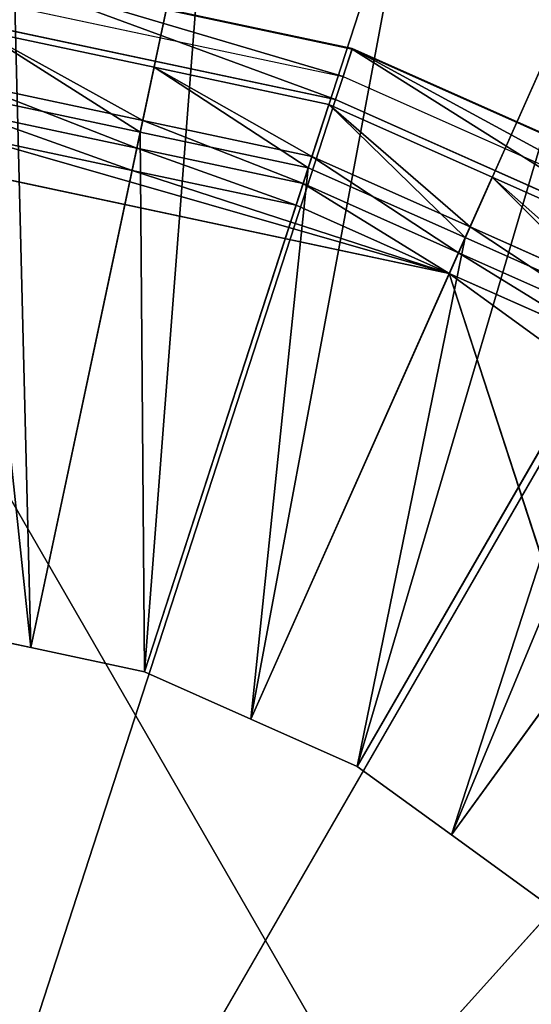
# Model space of a CAD drawing. Extents: x 0 to 22.9, y 0 to 20.5.
# Tile 223 of 233: x 17.8 to 18.4, y 15.8 to 16.8. Entities that reach past the tile are written whole.
import ezdxf

# ---------------------------------------------------------------- set-up
doc = ezdxf.new("R2010")
doc.units = 0
doc.header["$MEASUREMENT"] = 0
doc.layers.get('0').update_dxf_attribs({"color": 13, "linetype": 'CONTINUOUS'})
for name, color, linetype in [('CAST_IRON_-_PLATES_4', 27, 'CONTINUOUS'), ('GALVANIZED_METAL', 252, 'CONTINUOUS'), ('STAINLESS_STEEL', 251, 'CONTINUOUS')]:
    doc.layers.add(name, color=color, linetype=linetype)

# ---------------------------------------------------------------- blocks, each defined once
blk = doc.blocks.new('NGM5458UC_TRADECAD_DXF')
at = {"layer": 'CAST_IRON_-_PLATES_4', "color": 0}
for p, q in [((18.1848, 16.8133, 3.1492), (17.7836, 16.8986, 3.1492)), ((18.1848, 16.8133, 3.1492), (17.7836, 16.8986, 3.1492)), ((18.1846, 16.8127, 3.21), (17.7836, 16.898, 3.21)), ((18.1846, 16.8127, 3.21), (17.7836, 16.898, 3.21)), ((17.7803, 16.8663, 3.1492), (18.1748, 16.7825, 3.1492)), ((17.7775, 16.8398, 3.2708), (18.1665, 16.7571, 3.2708)), ((17.7775, 16.8398, 3.2708), (18.1665, 16.7571, 3.2708)), ((18.1846, 16.8127, 3.21), (18.1665, 16.7571, 3.2708)), ((18.1846, 16.8127, 3.21), (18.1665, 16.7571, 3.2708)), ((18.1748, 16.7825, 3.1492), (18.1848, 16.8133, 3.1492)), ((18.1748, 16.7825, 3.1492), (18.1848, 16.8133, 3.1492)), ((18.1848, 16.8133, 3.1492), (18.1846, 16.8127, 3.21)), ((18.1848, 16.8133, 3.1492), (18.1846, 16.8127, 3.21)), ((18.5592, 16.646, 3.21), (18.1846, 16.8127, 3.21)), ((18.5592, 16.646, 3.21), (18.1846, 16.8127, 3.21)), ((18.5595, 16.6465, 3.1492), (18.1848, 16.8133, 3.1492)), ((18.5595, 16.6465, 3.1492), (18.1848, 16.8133, 3.1492)), ((18.1748, 16.7825, 3.1492), (18.5433, 16.6184, 3.1492)), ((18.1665, 16.7571, 3.2708), (17.5786, 14.9475, 3.2708)), ((18.1665, 16.7571, 3.2708), (17.5786, 14.9475, 3.2708)), ((18.1665, 16.7571, 3.2708), (18.5299, 16.5953, 3.2708)), ((18.1665, 16.7571, 3.2708), (18.5299, 16.5953, 3.2708)), ((18.5299, 16.5953, 3.2708), (17.5786, 14.9475, 3.2708)), ((18.5299, 16.5953, 3.2708), (17.5786, 14.9475, 3.2708)), ((18.8517, 16.3615, 3.2708), (17.5786, 14.9475, 3.2708)), ((18.8517, 16.3615, 3.2708), (17.5786, 14.9475, 3.2708))]:
    blk.add_line(p, q, dxfattribs=at)
at = {"layer": 'STAINLESS_STEEL', "color": 0}
for p, q in [((17.831, 16.1541, 2.3976), (18.0307, 17.094, 2.3976)), ((17.831, 16.1541, 2.3976), (18.0307, 17.094, 2.3976)), ((17.9563, 16.1275, 2.3976), (18.2548, 17.0464, 2.3976)), ((17.9563, 16.1275, 2.3976), (18.2548, 17.0464, 2.3976)), ((18.0733, 16.0754, 2.3976), (18.4641, 16.9532, 2.3976)), ((18.0733, 16.0754, 2.3976), (18.4641, 16.9532, 2.3976)), ((18.1903, 16.0233, 2.3976), (18.6734, 16.86, 2.3976)), ((18.1903, 16.0233, 2.3976), (18.6734, 16.86, 2.3976)), ((17.7743, 16.8336, 2.6043), (17.9667, 16.7927, 2.6043)), ((17.7743, 16.8336, 2.6043), (17.9667, 16.7927, 2.6043)), ((17.9515, 16.7214, 2.5488), (17.9667, 16.7927, 2.6043)), ((17.9515, 16.7214, 2.5488), (17.9667, 16.7927, 2.6043)), ((17.9667, 16.7927, 2.6043), (17.9542, 16.7341, 2.9088)), ((17.9667, 16.7927, 2.6043), (17.9542, 16.7341, 2.9088)), ((17.9667, 16.7927, 2.6043), (18.1591, 16.7518, 2.6043)), ((17.9667, 16.7927, 2.6043), (18.1591, 16.7518, 2.6043)), ((17.768, 16.7737, 2.9088), (17.9542, 16.7341, 2.9088)), ((17.768, 16.7737, 2.9088), (17.9542, 16.7341, 2.9088)), ((17.9515, 16.7214, 2.5488), (17.7666, 16.7607, 2.5488)), ((17.9515, 16.7214, 2.5488), (17.7666, 16.7607, 2.5488)), ((18.1364, 16.6821, 2.5488), (18.1591, 16.7518, 2.6043)), ((18.1364, 16.6821, 2.5488), (18.1591, 16.7518, 2.6043)), ((18.1591, 16.7518, 2.6043), (18.1405, 16.6945, 2.9088)), ((18.1591, 16.7518, 2.6043), (18.1405, 16.6945, 2.9088)), ((18.1591, 16.7518, 2.6043), (18.3388, 16.6718, 2.6043)), ((18.1591, 16.7518, 2.6043), (18.3388, 16.6718, 2.6043)), ((17.9478, 16.7036, 2.9088), (17.7647, 16.7425, 2.9088)), ((17.9478, 16.7036, 2.9088), (17.7647, 16.7425, 2.9088)), ((17.9478, 16.7036, 2.9767), (17.7647, 16.7425, 2.9767)), ((17.9478, 16.7036, 2.9767), (17.7647, 16.7425, 2.9767)), ((17.9542, 16.7341, 2.9088), (17.9478, 16.7036, 2.9088)), ((17.9542, 16.7341, 2.9088), (17.9478, 16.7036, 2.9088)), ((17.9542, 16.7341, 2.9088), (18.1405, 16.6945, 2.9088)), ((17.9542, 16.7341, 2.9088), (18.1405, 16.6945, 2.9088)), ((17.9515, 16.7214, 2.5488), (17.831, 16.1541, 2.5309)), ((17.9515, 16.7214, 2.5488), (17.831, 16.1541, 2.5309)), ((18.1364, 16.6821, 2.5488), (17.9515, 16.7214, 2.5488)), ((18.1364, 16.6821, 2.5488), (17.9515, 16.7214, 2.5488)), ((18.2939, 15.948, 2.3976), (18.8587, 16.7254, 2.3976)), ((18.2939, 15.948, 2.3976), (18.8587, 16.7254, 2.3976)), ((17.5776, 16.7176, 3.143), (18.2916, 16.5658, 3.143)), ((17.5776, 16.7176, 3.143), (18.2916, 16.5658, 3.143)), ((17.9426, 16.6792, 3.143), (17.7621, 16.7176, 3.143)), ((17.9426, 16.6792, 3.143), (17.7621, 16.7176, 3.143)), ((17.9478, 16.7036, 2.9767), (17.9426, 16.6792, 3.143)), ((17.9478, 16.7036, 2.9767), (17.9426, 16.6792, 3.143)), ((18.1308, 16.6647, 2.9088), (17.9478, 16.7036, 2.9088)), ((17.9478, 16.7036, 2.9088), (17.9478, 16.7036, 2.9767)), ((18.1308, 16.6647, 2.9088), (17.9478, 16.7036, 2.9088)), ((18.1308, 16.6647, 2.9767), (17.9478, 16.7036, 2.9767)), ((17.9478, 16.7036, 2.9088), (17.9478, 16.7036, 2.9767)), ((18.1308, 16.6647, 2.9767), (17.9478, 16.7036, 2.9767)), ((18.1405, 16.6945, 2.9088), (18.1308, 16.6647, 2.9088)), ((18.1405, 16.6945, 2.9088), (18.1308, 16.6647, 2.9088)), ((18.1405, 16.6945, 2.9088), (18.3144, 16.6171, 2.9088)), ((18.1405, 16.6945, 2.9088), (18.3144, 16.6171, 2.9088)), ((18.1231, 16.6409, 3.143), (17.9426, 16.6792, 3.143)), ((18.1231, 16.6409, 3.143), (17.9426, 16.6792, 3.143)), ((18.2916, 16.5658, 3.143), (17.9426, 16.6792, 3.143)), ((18.2916, 16.5658, 3.143), (17.9426, 16.6792, 3.143)), ((18.1364, 16.6821, 2.5488), (17.9563, 16.1275, 2.5309)), ((18.1364, 16.6821, 2.5488), (17.9563, 16.1275, 2.5309)), ((18.3091, 16.6052, 2.5488), (18.1364, 16.6821, 2.5488)), ((18.3091, 16.6052, 2.5488), (18.1364, 16.6821, 2.5488)), ((18.3091, 16.6052, 2.5488), (18.3388, 16.6718, 2.6043)), ((18.3091, 16.6052, 2.5488), (18.3388, 16.6718, 2.6043)), ((18.3388, 16.6718, 2.6043), (18.3144, 16.6171, 2.9088)), ((18.3388, 16.6718, 2.6043), (18.3144, 16.6171, 2.9088)), ((18.3388, 16.6718, 2.6043), (18.5185, 16.5918, 2.6043)), ((18.3388, 16.6718, 2.6043), (18.5185, 16.5918, 2.6043)), ((18.1308, 16.6647, 2.9767), (18.1231, 16.6409, 3.143)), ((18.1308, 16.6647, 2.9767), (18.1231, 16.6409, 3.143)), ((18.3018, 16.5886, 2.9088), (18.1308, 16.6647, 2.9088)), ((18.1308, 16.6647, 2.9088), (18.1308, 16.6647, 2.9767)), ((18.3018, 16.5886, 2.9088), (18.1308, 16.6647, 2.9088)), ((18.3018, 16.5886, 2.9767), (18.1308, 16.6647, 2.9767)), ((18.1308, 16.6647, 2.9088), (18.1308, 16.6647, 2.9767)), ((18.3018, 16.5886, 2.9767), (18.1308, 16.6647, 2.9767)), ((18.2916, 16.5658, 3.143), (18.1231, 16.6409, 3.143)), ((18.2916, 16.5658, 3.143), (18.1231, 16.6409, 3.143)), ((18.3144, 16.6171, 2.9088), (18.3018, 16.5886, 2.9088)), ((18.3144, 16.6171, 2.9088), (18.3018, 16.5886, 2.9088)), ((18.3144, 16.6171, 2.9088), (18.4884, 16.5396, 2.9088)), ((18.3144, 16.6171, 2.9088), (18.4884, 16.5396, 2.9088)), ((18.3091, 16.6052, 2.5488), (18.0733, 16.0754, 2.5309)), ((18.3091, 16.6052, 2.5488), (18.0733, 16.0754, 2.5309)), ((18.4818, 16.5283, 2.5488), (18.3091, 16.6052, 2.5488)), ((18.4818, 16.5283, 2.5488), (18.3091, 16.6052, 2.5488)), ((18.3018, 16.5886, 2.9767), (18.2916, 16.5658, 3.143)), ((18.3018, 16.5886, 2.9767), (18.2916, 16.5658, 3.143)), ((18.4727, 16.5125, 2.9088), (18.3018, 16.5886, 2.9088)), ((18.3018, 16.5886, 2.9088), (18.3018, 16.5886, 2.9767)), ((18.4727, 16.5125, 2.9088), (18.3018, 16.5886, 2.9088)), ((18.4727, 16.5125, 2.9767), (18.3018, 16.5886, 2.9767)), ((18.3018, 16.5886, 2.9088), (18.3018, 16.5886, 2.9767)), ((18.4727, 16.5125, 2.9767), (18.3018, 16.5886, 2.9767)), ((18.4602, 16.4908, 3.143), (18.2916, 16.5658, 3.143)), ((18.2916, 16.5658, 3.143), (19.0979, 14.0842, 3.143)), ((18.2916, 16.5658, 3.143), (19.0979, 14.0842, 3.143)), ((18.2916, 16.5658, 3.143), (18.8822, 16.1367, 3.143)), ((18.2916, 16.5658, 3.143), (18.8822, 16.1367, 3.143)), ((18.4602, 16.4908, 3.143), (18.2916, 16.5658, 3.143)), ((18.4818, 16.5283, 2.5488), (18.1903, 16.0233, 2.5309)), ((18.4818, 16.5283, 2.5488), (18.1903, 16.0233, 2.5309)), ((18.6348, 16.4172, 2.5488), (18.2939, 15.948, 2.5309)), ((18.6348, 16.4172, 2.5488), (18.2939, 15.948, 2.5309)), ((17.831, 16.1541, 2.3976), (17.7057, 16.1808, 2.3976)), ((17.7057, 16.1808, 2.5309), (17.831, 16.1541, 2.5309)), ((17.831, 16.1541, 2.3976), (17.7057, 16.1808, 2.3976)), ((17.7057, 16.1808, 2.5309), (17.831, 16.1541, 2.5309)), ((17.9563, 16.1275, 2.3976), (17.831, 16.1541, 2.3976)), ((17.831, 16.1541, 2.5309), (17.9563, 16.1275, 2.5309)), ((17.831, 16.1541, 2.5309), (17.831, 16.1541, 2.3976)), ((17.9563, 16.1275, 2.3976), (17.831, 16.1541, 2.3976)), ((17.831, 16.1541, 2.5309), (17.9563, 16.1275, 2.5309)), ((17.831, 16.1541, 2.5309), (17.831, 16.1541, 2.3976)), ((18.0733, 16.0754, 2.3976), (17.9563, 16.1275, 2.3976)), ((17.9563, 16.1275, 2.5309), (18.0733, 16.0754, 2.5309)), ((17.9563, 16.1275, 2.5309), (17.9563, 16.1275, 2.3976)), ((18.0733, 16.0754, 2.3976), (17.9563, 16.1275, 2.3976)), ((17.9563, 16.1275, 2.5309), (18.0733, 16.0754, 2.5309)), ((17.9563, 16.1275, 2.5309), (17.9563, 16.1275, 2.3976)), ((18.1903, 16.0233, 2.3976), (18.0733, 16.0754, 2.3976)), ((18.0733, 16.0754, 2.5309), (18.1903, 16.0233, 2.5309)), ((18.0733, 16.0754, 2.5309), (18.0733, 16.0754, 2.3976)), ((18.1903, 16.0233, 2.3976), (18.0733, 16.0754, 2.3976)), ((18.0733, 16.0754, 2.5309), (18.1903, 16.0233, 2.5309)), ((18.0733, 16.0754, 2.5309), (18.0733, 16.0754, 2.3976)), ((18.2939, 15.948, 2.3976), (18.1903, 16.0233, 2.3976)), ((18.1903, 16.0233, 2.5309), (18.2939, 15.948, 2.5309)), ((18.1903, 16.0233, 2.5309), (18.1903, 16.0233, 2.3976)), ((18.2939, 15.948, 2.3976), (18.1903, 16.0233, 2.3976)), ((18.1903, 16.0233, 2.5309), (18.2939, 15.948, 2.5309)), ((18.1903, 16.0233, 2.5309), (18.1903, 16.0233, 2.3976)), ((18.3976, 15.8727, 2.3976), (18.2939, 15.948, 2.3976)), ((18.2939, 15.948, 2.5309), (18.3976, 15.8727, 2.5309)), ((18.2939, 15.948, 2.5309), (18.2939, 15.948, 2.3976)), ((18.3976, 15.8727, 2.3976), (18.2939, 15.948, 2.3976)), ((18.2939, 15.948, 2.5309), (18.3976, 15.8727, 2.5309)), ((18.2939, 15.948, 2.5309), (18.2939, 15.948, 2.3976))]:
    blk.add_line(p, q, dxfattribs=at)
at = {"layer": 'CAST_IRON_-_PLATES_4', "color": 0}
mesh = blk.add_polyface(dxfattribs=at)
corners = [(18.1665, 16.7571, 3.2708), (17.7836, 16.898, 3.21), (18.1846, 16.8127, 3.21), (17.7775, 16.8398, 3.2708)]
mesh.append_faces([[corners[k] for k in face] for face in [(0, 1, 2), (1, 0, 3)]], dxfattribs={"vtx0": -1, "color": 0})
mesh = blk.add_polyface(dxfattribs=at)
corners = [(18.1748, 16.7825, 3.1492), (17.7836, 16.8986, 3.1492), (17.7803, 16.8663, 3.1492), (18.1848, 16.8133, 3.1492)]
mesh.append_faces([[corners[k] for k in face] for face in [(0, 1, 2), (1, 0, 3)]], dxfattribs={"vtx0": -1, "color": 0})
mesh = blk.add_polyface(dxfattribs=at)
corners = [(18.1846, 16.8127, 3.21), (17.7836, 16.8986, 3.1492), (18.1848, 16.8133, 3.1492), (17.7836, 16.898, 3.21)]
mesh.append_faces([[corners[k] for k in face] for face in [(0, 1, 2), (1, 0, 3)]], dxfattribs={"vtx0": -1, "color": 0})
mesh = blk.add_polyface(dxfattribs=at)
corners = [(18.1665, 16.7571, 3.2708), (17.5786, 14.9475, 3.2708), (17.7775, 16.8398, 3.2708)]
mesh.append_faces([[corners[k] for k in face] for face in [(0, 1, 2)]], dxfattribs={"color": 0})
mesh = blk.add_polyface(dxfattribs=at)
corners = [(18.1846, 16.8127, 3.21), (18.5299, 16.5953, 3.2708), (18.1665, 16.7571, 3.2708), (18.5592, 16.646, 3.21)]
mesh.append_faces([[corners[k] for k in face] for face in [(0, 1, 2), (1, 0, 3)]], dxfattribs={"vtx0": -1, "color": 0})
mesh = blk.add_polyface(dxfattribs=at)
corners = [(18.5433, 16.6184, 3.1492), (18.1848, 16.8133, 3.1492), (18.1748, 16.7825, 3.1492), (18.5595, 16.6465, 3.1492)]
mesh.append_faces([[corners[k] for k in face] for face in [(0, 1, 2), (1, 0, 3)]], dxfattribs={"vtx0": -1, "color": 0})
mesh = blk.add_polyface(dxfattribs=at)
corners = [(18.5592, 16.646, 3.21), (18.1848, 16.8133, 3.1492), (18.5595, 16.6465, 3.1492), (18.1846, 16.8127, 3.21)]
mesh.append_faces([[corners[k] for k in face] for face in [(0, 1, 2), (1, 0, 3)]], dxfattribs={"vtx0": -1, "color": 0})
mesh = blk.add_polyface(dxfattribs=at)
corners = [(18.5299, 16.5953, 3.2708), (17.5786, 14.9475, 3.2708), (18.1665, 16.7571, 3.2708)]
mesh.append_faces([[corners[k] for k in face] for face in [(0, 1, 2)]], dxfattribs={"color": 0})
mesh = blk.add_polyface(dxfattribs=at)
corners = [(18.8517, 16.3615, 3.2708), (17.5786, 14.9475, 3.2708), (18.5299, 16.5953, 3.2708)]
mesh.append_faces([[corners[k] for k in face] for face in [(0, 1, 2)]], dxfattribs={"color": 0})
mesh = blk.add_polyface(dxfattribs=at)
corners = [(19.1179, 16.0659, 3.2708), (17.5786, 14.9475, 3.2708), (18.8517, 16.3615, 3.2708)]
mesh.append_faces([[corners[k] for k in face] for face in [(0, 1, 2)]], dxfattribs={"color": 0})
mesh = blk.add_polyface(dxfattribs=at)
corners = [(19.3167, 15.7214, 3.2708), (17.5786, 14.9475, 3.2708), (19.1179, 16.0659, 3.2708)]
mesh.append_faces([[corners[k] for k in face] for face in [(0, 1, 2)]], dxfattribs={"color": 0})
at = {"layer": 'GALVANIZED_METAL', "color": 0}
mesh = blk.add_polyface(dxfattribs=at)
corners = [(22.2899, 0.579), (0.6671, 18.884), (0.6671, 0.9145), (22.2899, 18.884)]
mesh.append_faces([[corners[k] for k in face] for face in [(0, 1, 2), (1, 0, 3)]], dxfattribs={"vtx0": -1, "color": 0})
at = {"layer": 'STAINLESS_STEEL', "color": 0}
mesh = blk.add_polyface(dxfattribs=at)
corners = [(21.6292, 19.3988, 1.9807), (11.9903, 4.6529, 1.9807), (11.9903, 19.3993, 1.9807), (12.5652, 4.0947, 1.9807)]
mesh.append_faces([[corners[k] for k in face] for face in [(0, 1, 2), (1, 0, 3)]], dxfattribs={"vtx0": -1, "color": 0})
mesh = blk.add_polyface(dxfattribs=at)
corners = [(21.6292, 4.0947, 1.9807), (12.5652, 4.0947, 1.9807), (21.6292, 19.3988, 1.9807)]
mesh.append_faces([[corners[k] for k in face] for face in [(0, 1, 2)]], dxfattribs={"color": 0})
mesh = blk.add_polyface(dxfattribs=at)
corners = [(17.8067, 17.1416, 2.3976), (17.831, 16.1541, 2.3976), (17.7057, 16.1808, 2.3976), (18.0307, 17.094, 2.3976)]
mesh.append_faces([[corners[k] for k in face] for face in [(0, 1, 2), (1, 0, 3)]], dxfattribs={"vtx0": -1, "color": 0})
mesh = blk.add_polyface(dxfattribs=at)
corners = [(18.0307, 17.094, 2.3976), (17.9563, 16.1275, 2.3976), (17.831, 16.1541, 2.3976), (18.2548, 17.0464, 2.3976)]
mesh.append_faces([[corners[k] for k in face] for face in [(0, 1, 2), (1, 0, 3)]], dxfattribs={"vtx0": -1, "color": 0})
mesh = blk.add_polyface(dxfattribs=at)
corners = [(18.2548, 17.0464, 2.3976), (18.0733, 16.0754, 2.3976), (17.9563, 16.1275, 2.3976), (18.4641, 16.9532, 2.3976)]
mesh.append_faces([[corners[k] for k in face] for face in [(0, 1, 2), (1, 0, 3)]], dxfattribs={"vtx0": -1, "color": 0})
mesh = blk.add_polyface(dxfattribs=at)
corners = [(18.4641, 16.9532, 2.3976), (18.1903, 16.0233, 2.3976), (18.0733, 16.0754, 2.3976), (18.6734, 16.86, 2.3976)]
mesh.append_faces([[corners[k] for k in face] for face in [(0, 1, 2), (1, 0, 3)]], dxfattribs={"vtx0": -1, "color": 0})
mesh = blk.add_polyface(dxfattribs=at)
corners = [(18.6734, 16.86, 2.3976), (18.2939, 15.948, 2.3976), (18.1903, 16.0233, 2.3976), (18.8587, 16.7254, 2.3976)]
mesh.append_faces([[corners[k] for k in face] for face in [(0, 1, 2), (1, 0, 3)]], dxfattribs={"vtx0": -1, "color": 0})
mesh = blk.add_polyface(dxfattribs=at)
corners = [(17.9515, 16.7214, 2.5488), (17.7743, 16.8336, 2.6043), (17.7666, 16.7607, 2.5488), (17.9667, 16.7927, 2.6043)]
mesh.append_faces([[corners[k] for k in face] for face in [(0, 1, 2), (1, 0, 3)]], dxfattribs={"vtx0": -1, "color": 0})
mesh = blk.add_polyface(dxfattribs=at)
corners = [(17.9542, 16.7341, 2.9088), (17.7743, 16.8336, 2.6043), (17.9667, 16.7927, 2.6043), (17.768, 16.7737, 2.9088)]
mesh.append_faces([[corners[k] for k in face] for face in [(0, 1, 2), (1, 0, 3)]], dxfattribs={"vtx0": -1, "color": 0})
mesh = blk.add_polyface(dxfattribs=at)
corners = [(18.1364, 16.6821, 2.5488), (17.9667, 16.7927, 2.6043), (17.9515, 16.7214, 2.5488), (18.1591, 16.7518, 2.6043)]
mesh.append_faces([[corners[k] for k in face] for face in [(0, 1, 2), (1, 0, 3)]], dxfattribs={"vtx0": -1, "color": 0})
mesh = blk.add_polyface(dxfattribs=at)
corners = [(18.1405, 16.6945, 2.9088), (17.9667, 16.7927, 2.6043), (18.1591, 16.7518, 2.6043), (17.9542, 16.7341, 2.9088)]
mesh.append_faces([[corners[k] for k in face] for face in [(0, 1, 2), (1, 0, 3)]], dxfattribs={"vtx0": -1, "color": 0})
mesh = blk.add_polyface(dxfattribs=at)
corners = [(17.768, 16.7737, 2.9088), (17.9478, 16.7036, 2.9088), (17.7647, 16.7425, 2.9088), (17.9542, 16.7341, 2.9088)]
mesh.append_faces([[corners[k] for k in face] for face in [(0, 1, 2), (1, 0, 3)]], dxfattribs={"vtx0": -1, "color": 0})
mesh = blk.add_polyface(dxfattribs=at)
corners = [(17.831, 16.1541, 2.5309), (17.7666, 16.7607, 2.5488), (17.7057, 16.1808, 2.5309), (17.9515, 16.7214, 2.5488)]
mesh.append_faces([[corners[k] for k in face] for face in [(0, 1, 2), (1, 0, 3)]], dxfattribs={"vtx0": -1, "color": 0})
mesh = blk.add_polyface(dxfattribs=at)
corners = [(18.3091, 16.6052, 2.5488), (18.1591, 16.7518, 2.6043), (18.1364, 16.6821, 2.5488), (18.3388, 16.6718, 2.6043)]
mesh.append_faces([[corners[k] for k in face] for face in [(0, 1, 2), (1, 0, 3)]], dxfattribs={"vtx0": -1, "color": 0})
mesh = blk.add_polyface(dxfattribs=at)
corners = [(18.3144, 16.6171, 2.9088), (18.1591, 16.7518, 2.6043), (18.3388, 16.6718, 2.6043), (18.1405, 16.6945, 2.9088)]
mesh.append_faces([[corners[k] for k in face] for face in [(0, 1, 2), (1, 0, 3)]], dxfattribs={"vtx0": -1, "color": 0})
mesh = blk.add_polyface(dxfattribs=at)
corners = [(17.9426, 16.6792, 3.143), (17.7647, 16.7425, 2.9767), (17.9478, 16.7036, 2.9767), (17.7621, 16.7176, 3.143)]
mesh.append_faces([[corners[k] for k in face] for face in [(0, 1, 2), (1, 0, 3)]], dxfattribs={"vtx0": -1, "color": 0})
mesh = blk.add_polyface(dxfattribs=at)
corners = [(17.9478, 16.7036, 2.9767), (17.7647, 16.7425, 2.9088), (17.9478, 16.7036, 2.9088), (17.7647, 16.7425, 2.9767)]
mesh.append_faces([[corners[k] for k in face] for face in [(0, 1, 2), (1, 0, 3)]], dxfattribs={"vtx0": -1, "color": 0})
mesh = blk.add_polyface(dxfattribs=at)
corners = [(17.9542, 16.7341, 2.9088), (18.1308, 16.6647, 2.9088), (17.9478, 16.7036, 2.9088), (18.1405, 16.6945, 2.9088)]
mesh.append_faces([[corners[k] for k in face] for face in [(0, 1, 2), (1, 0, 3)]], dxfattribs={"vtx0": -1, "color": 0})
mesh = blk.add_polyface(dxfattribs=at)
corners = [(17.9563, 16.1275, 2.5309), (17.9515, 16.7214, 2.5488), (17.831, 16.1541, 2.5309), (18.1364, 16.6821, 2.5488)]
mesh.append_faces([[corners[k] for k in face] for face in [(0, 1, 2), (1, 0, 3)]], dxfattribs={"vtx0": -1, "color": 0})
mesh = blk.add_polyface(dxfattribs=at)
corners = [(18.8587, 16.7254, 2.3976), (18.3976, 15.8727, 2.3976), (18.2939, 15.948, 2.3976), (19.0441, 16.5907, 2.3976)]
mesh.append_faces([[corners[k] for k in face] for face in [(0, 1, 2), (1, 0, 3)]], dxfattribs={"vtx0": -1, "color": 0})
mesh = blk.add_polyface(dxfattribs=at)
corners = [(17.5776, 16.7176, 3.143), (19.0979, 14.0842, 3.143), (16.8635, 16.5658, 3.143), (18.2916, 16.5658, 3.143)]
mesh.append_faces([[corners[k] for k in face] for face in [(0, 1, 2), (1, 0, 3)]], dxfattribs={"vtx0": -1, "color": 0})
mesh = blk.add_polyface(dxfattribs=at)
corners = [(17.7621, 16.7176, 3.143), (18.2916, 16.5658, 3.143), (17.5776, 16.7176, 3.143), (17.9426, 16.6792, 3.143)]
mesh.append_faces([[corners[k] for k in face] for face in [(0, 1, 2), (1, 0, 3)]], dxfattribs={"vtx0": -1, "color": 0})
mesh = blk.add_polyface(dxfattribs=at)
corners = [(18.1231, 16.6409, 3.143), (17.9478, 16.7036, 2.9767), (18.1308, 16.6647, 2.9767), (17.9426, 16.6792, 3.143)]
mesh.append_faces([[corners[k] for k in face] for face in [(0, 1, 2), (1, 0, 3)]], dxfattribs={"vtx0": -1, "color": 0})
mesh = blk.add_polyface(dxfattribs=at)
corners = [(18.1308, 16.6647, 2.9767), (17.9478, 16.7036, 2.9088), (18.1308, 16.6647, 2.9088), (17.9478, 16.7036, 2.9767)]
mesh.append_faces([[corners[k] for k in face] for face in [(0, 1, 2), (1, 0, 3)]], dxfattribs={"vtx0": -1, "color": 0})
mesh = blk.add_polyface(dxfattribs=at)
corners = [(18.1405, 16.6945, 2.9088), (18.3018, 16.5886, 2.9088), (18.1308, 16.6647, 2.9088), (18.3144, 16.6171, 2.9088)]
mesh.append_faces([[corners[k] for k in face] for face in [(0, 1, 2), (1, 0, 3)]], dxfattribs={"vtx0": -1, "color": 0})
mesh = blk.add_polyface(dxfattribs=at)
corners = [(18.2916, 16.5658, 3.143), (17.9426, 16.6792, 3.143), (18.1231, 16.6409, 3.143)]
mesh.append_faces([[corners[k] for k in face] for face in [(0, 1, 2)]], dxfattribs={"color": 0})
mesh = blk.add_polyface(dxfattribs=at)
corners = [(18.0733, 16.0754, 2.5309), (18.1364, 16.6821, 2.5488), (17.9563, 16.1275, 2.5309), (18.3091, 16.6052, 2.5488)]
mesh.append_faces([[corners[k] for k in face] for face in [(0, 1, 2), (1, 0, 3)]], dxfattribs={"vtx0": -1, "color": 0})
mesh = blk.add_polyface(dxfattribs=at)
corners = [(18.4818, 16.5283, 2.5488), (18.3388, 16.6718, 2.6043), (18.3091, 16.6052, 2.5488), (18.5185, 16.5918, 2.6043)]
mesh.append_faces([[corners[k] for k in face] for face in [(0, 1, 2), (1, 0, 3)]], dxfattribs={"vtx0": -1, "color": 0})
mesh = blk.add_polyface(dxfattribs=at)
corners = [(18.4884, 16.5396, 2.9088), (18.3388, 16.6718, 2.6043), (18.5185, 16.5918, 2.6043), (18.3144, 16.6171, 2.9088)]
mesh.append_faces([[corners[k] for k in face] for face in [(0, 1, 2), (1, 0, 3)]], dxfattribs={"vtx0": -1, "color": 0})
mesh = blk.add_polyface(dxfattribs=at)
corners = [(18.2916, 16.5658, 3.143), (18.1308, 16.6647, 2.9767), (18.3018, 16.5886, 2.9767), (18.1231, 16.6409, 3.143)]
mesh.append_faces([[corners[k] for k in face] for face in [(0, 1, 2), (1, 0, 3)]], dxfattribs={"vtx0": -1, "color": 0})
mesh = blk.add_polyface(dxfattribs=at)
corners = [(18.3018, 16.5886, 2.9767), (18.1308, 16.6647, 2.9088), (18.3018, 16.5886, 2.9088), (18.1308, 16.6647, 2.9767)]
mesh.append_faces([[corners[k] for k in face] for face in [(0, 1, 2), (1, 0, 3)]], dxfattribs={"vtx0": -1, "color": 0})
mesh = blk.add_polyface(dxfattribs=at)
corners = [(18.3144, 16.6171, 2.9088), (18.4727, 16.5125, 2.9088), (18.3018, 16.5886, 2.9088), (18.4884, 16.5396, 2.9088)]
mesh.append_faces([[corners[k] for k in face] for face in [(0, 1, 2), (1, 0, 3)]], dxfattribs={"vtx0": -1, "color": 0})
mesh = blk.add_polyface(dxfattribs=at)
corners = [(18.1903, 16.0233, 2.5309), (18.3091, 16.6052, 2.5488), (18.0733, 16.0754, 2.5309), (18.4818, 16.5283, 2.5488)]
mesh.append_faces([[corners[k] for k in face] for face in [(0, 1, 2), (1, 0, 3)]], dxfattribs={"vtx0": -1, "color": 0})
mesh = blk.add_polyface(dxfattribs=at)
corners = [(18.4602, 16.4908, 3.143), (18.3018, 16.5886, 2.9767), (18.4727, 16.5125, 2.9767), (18.2916, 16.5658, 3.143)]
mesh.append_faces([[corners[k] for k in face] for face in [(0, 1, 2), (1, 0, 3)]], dxfattribs={"vtx0": -1, "color": 0})
mesh = blk.add_polyface(dxfattribs=at)
corners = [(18.4727, 16.5125, 2.9767), (18.3018, 16.5886, 2.9088), (18.4727, 16.5125, 2.9088), (18.3018, 16.5886, 2.9767)]
mesh.append_faces([[corners[k] for k in face] for face in [(0, 1, 2), (1, 0, 3)]], dxfattribs={"vtx0": -1, "color": 0})
mesh = blk.add_polyface(dxfattribs=at)
corners = [(16.8635, 16.5658, 3.143), (18.8822, 13.7873, 3.143), (16.2729, 16.1367, 3.143), (19.0979, 14.0842, 3.143)]
mesh.append_faces([[corners[k] for k in face] for face in [(0, 1, 2), (1, 0, 3)]], dxfattribs={"vtx0": -1, "color": 0})
mesh = blk.add_polyface(dxfattribs=at)
corners = [(18.8822, 16.1367, 3.143), (19.0979, 14.0842, 3.143), (18.2916, 16.5658, 3.143), (19.3235, 15.1455, 3.143)]
mesh.append_faces([[corners[k] for k in face] for face in [(0, 1, 2), (1, 0, 3)]], dxfattribs={"vtx0": -1, "color": 0})
mesh = blk.add_polyface(dxfattribs=at)
corners = [(18.4602, 16.4908, 3.143), (18.8822, 16.1367, 3.143), (18.2916, 16.5658, 3.143), (18.6095, 16.3823, 3.143)]
mesh.append_faces([[corners[k] for k in face] for face in [(0, 1, 2), (1, 0, 3)]], dxfattribs={"vtx0": -1, "color": 0})
mesh = blk.add_polyface(dxfattribs=at)
corners = [(18.2939, 15.948, 2.5309), (18.4818, 16.5283, 2.5488), (18.1903, 16.0233, 2.5309), (18.6348, 16.4172, 2.5488)]
mesh.append_faces([[corners[k] for k in face] for face in [(0, 1, 2), (1, 0, 3)]], dxfattribs={"vtx0": -1, "color": 0})
mesh = blk.add_polyface(dxfattribs=at)
corners = [(18.3976, 15.8727, 2.5309), (18.6348, 16.4172, 2.5488), (18.2939, 15.948, 2.5309), (18.7877, 16.306, 2.5488)]
mesh.append_faces([[corners[k] for k in face] for face in [(0, 1, 2), (1, 0, 3)]], dxfattribs={"vtx0": -1, "color": 0})
mesh = blk.add_polyface(dxfattribs=at)
corners = [(17.831, 16.1541, 2.5309), (17.7057, 16.1808, 2.3976), (17.831, 16.1541, 2.3976), (17.7057, 16.1808, 2.5309)]
mesh.append_faces([[corners[k] for k in face] for face in [(0, 1, 2), (1, 0, 3)]], dxfattribs={"vtx0": -1, "color": 0})
mesh = blk.add_polyface(dxfattribs=at)
corners = [(17.9563, 16.1275, 2.5309), (17.831, 16.1541, 2.3976), (17.9563, 16.1275, 2.3976), (17.831, 16.1541, 2.5309)]
mesh.append_faces([[corners[k] for k in face] for face in [(0, 1, 2), (1, 0, 3)]], dxfattribs={"vtx0": -1, "color": 0})
mesh = blk.add_polyface(dxfattribs=at)
corners = [(18.8822, 13.7873, 3.143), (17.5776, 13.2065, 3.143), (16.2729, 16.1367, 3.143), (18.2916, 13.3582, 3.143)]
mesh.append_faces([[corners[k] for k in face] for face in [(0, 1, 2), (1, 0, 3)]], dxfattribs={"vtx0": -1, "color": 0})
mesh = blk.add_polyface(dxfattribs=at)
corners = [(18.0733, 16.0754, 2.5309), (17.9563, 16.1275, 2.3976), (18.0733, 16.0754, 2.3976), (17.9563, 16.1275, 2.5309)]
mesh.append_faces([[corners[k] for k in face] for face in [(0, 1, 2), (1, 0, 3)]], dxfattribs={"vtx0": -1, "color": 0})
mesh = blk.add_polyface(dxfattribs=at)
corners = [(18.1903, 16.0233, 2.5309), (18.0733, 16.0754, 2.3976), (18.1903, 16.0233, 2.3976), (18.0733, 16.0754, 2.5309)]
mesh.append_faces([[corners[k] for k in face] for face in [(0, 1, 2), (1, 0, 3)]], dxfattribs={"vtx0": -1, "color": 0})
mesh = blk.add_polyface(dxfattribs=at)
corners = [(18.2939, 15.948, 2.5309), (18.1903, 16.0233, 2.3976), (18.2939, 15.948, 2.3976), (18.1903, 16.0233, 2.5309)]
mesh.append_faces([[corners[k] for k in face] for face in [(0, 1, 2), (1, 0, 3)]], dxfattribs={"vtx0": -1, "color": 0})
mesh = blk.add_polyface(dxfattribs=at)
corners = [(18.3976, 15.8727, 2.5309), (18.2939, 15.948, 2.3976), (18.3976, 15.8727, 2.3976), (18.2939, 15.948, 2.5309)]
mesh.append_faces([[corners[k] for k in face] for face in [(0, 1, 2), (1, 0, 3)]], dxfattribs={"vtx0": -1, "color": 0})

msp = doc.modelspace()

# ---------------------------------------------------------------- block references
at = {"color": 0}
msp.add_blockref('NGM5458UC_TRADECAD_DXF', (0, 0), dxfattribs=at)

doc.saveas('drawing.dxf')
